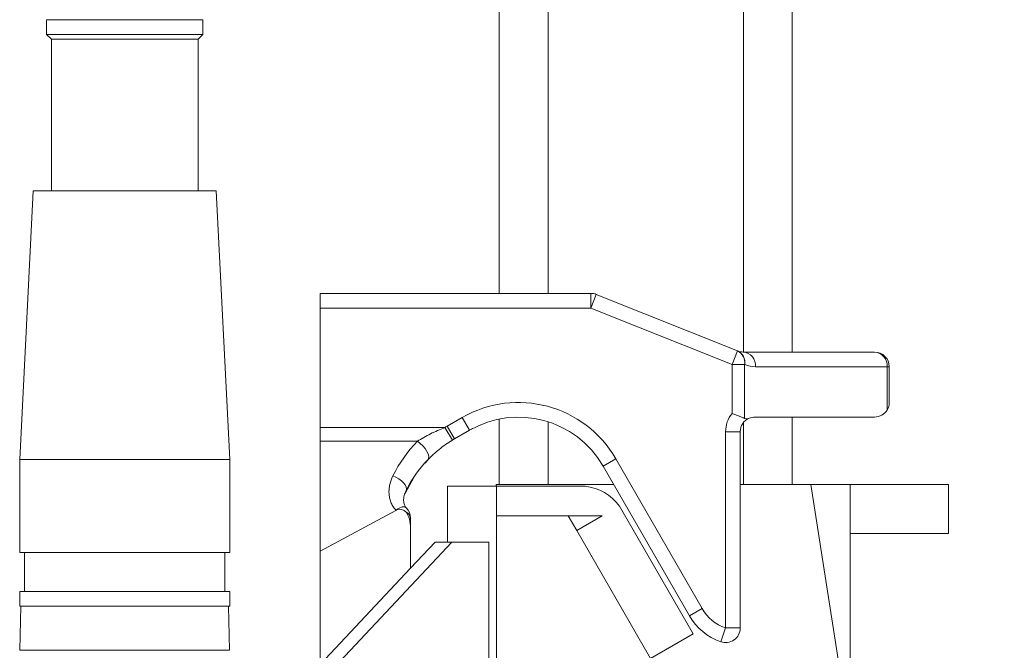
# Model space of a CAD drawing. Header units: millimetres. Extents: x 755 to 2246, y 770 to 3170.
# Tile 11 of 13: x 1695 to 1898, y 2232 to 2361. Entities that reach past the tile are written whole.
import ezdxf

# ---------------------------------------------------------------- set-up
doc = ezdxf.new("R2010")
doc.units = ezdxf.units.MM

msp = doc.modelspace()

# ---------------------------------------------------------------- linework, layer by layer
at = {"color": 7, "linetype": 'Continuous', "lineweight": 15}
for p, q in [((1793.93, 2867.84), (1793.93, 2305.24)), ((1803.96, 2867.84), (1803.96, 2305.24)), ((1844.08, 2867.84), (1844.08, 2293.2)), ((1854.11, 2867.84), (1854.11, 2293.2)), ((1701, 2361.4), (1701, 2358.39)), ((1733.1, 2361.4), (1701, 2361.4)), ((1733.1, 2358.39), (1733.1, 2361.4)), ((1701, 2358.39), (1702.01, 2357.39)), ((1733.1, 2358.39), (1701, 2358.39)), ((1702.01, 2357.39), (1702.01, 2326.3)), ((1732.1, 2357.39), (1702.01, 2357.39)), ((1732.1, 2357.39), (1733.1, 2358.39)), ((1732.1, 2326.3), (1732.1, 2357.39)), ((1698.25, 2326.3), (1695.49, 2271.13)), ((1735.86, 2326.3), (1698.25, 2326.3)), ((1738.62, 2271.13), (1735.86, 2326.3)), ((1757.17, 2305.24), (1812.76, 2305.24)), ((1757.17, 2302.23), (1757.17, 2305.24)), ((1812.76, 2302.23), (1812.76, 2305.24)), ((1812.76, 2302.23), (1813.88, 2305.02)), ((1813.88, 2305.02), (1842.86, 2293.43)), ((1812.76, 2302.23), (1757.17, 2302.23)), ((1757.17, 2277.68), (1757.17, 2302.23)), ((1841.74, 2290.63), (1812.76, 2302.23)), ((1841.74, 2290.63), (1842.86, 2293.43)), ((1842.86, 2293.43), (1842.89, 2293.41)), ((1844.01, 2293.2), (1871.01, 2293.2)), ((1841.74, 2280.61), (1841.74, 2290.63)), ((1841.74, 2290.63), (1844.31, 2290.63)), ((1844.31, 2290.63), (1844.31, 2279.56)), ((1844.34, 2290.62), (1844.31, 2290.63)), ((1873.58, 2290.19), (1846.58, 2290.19)), ((1873.58, 2281.3), (1873.58, 2290.19)), ((1874.02, 2290.19), (1873.58, 2290.19)), ((1874.02, 2290.19), (1874.02, 2282.87)), ((1783.25, 2277.97), (1786.35, 2279.76)), ((1786.35, 2279.76), (1787.85, 2277.15)), ((1793.93, 2279.45), (1793.93, 2266.04)), ((1803.96, 2278.9), (1803.96, 2266.04)), ((1844.08, 2278.72), (1844.08, 2266.04)), ((1846.44, 2279.86), (1871.01, 2279.86)), ((1854.11, 2279.86), (1854.11, 2266.04)), ((1757.17, 2277.68), (1782.76, 2277.68)), ((1757.17, 2274.88), (1757.17, 2277.68)), ((1782.76, 2277.68), (1784.32, 2275.1)), ((1783.25, 2277.97), (1784.75, 2275.36)), ((1787.85, 2277.15), (1784.75, 2275.36)), ((1840.42, 2236.57), (1840.42, 2276.85)), ((1840.42, 2276.85), (1843.43, 2276.85)), ((1843.43, 2276.85), (1843.43, 2236.57)), ((1777.13, 2274.88), (1757.17, 2274.88)), ((1757.17, 2252.31), (1757.17, 2274.88)), ((1784.04, 2274.91), (1784.75, 2275.36)), ((1695.49, 2271.13), (1695.49, 2252.08)), ((1738.62, 2271.13), (1695.49, 2271.13)), ((1738.62, 2252.08), (1738.62, 2271.13)), ((1778.73, 2270.38), (1779.49, 2271.3)), ((1817.86, 2271.31), (1815.25, 2269.81)), ((1817.86, 2271.31), (1835.61, 2240.57)), ((1833.01, 2239.06), (1815.25, 2269.81)), ((1774.6, 2264.16), (1776.41, 2267.43)), ((1783.31, 2265.65), (1793.4, 2265.65)), ((1783.31, 2254.21), (1783.31, 2265.65)), ((1793.33, 2266.04), (1793.33, 2265.65)), ((1817.43, 2266.04), (1793.33, 2266.04)), ((1793.4, 1813.27), (1793.4, 2265.65)), ((1793.4, 2265.65), (1811.6, 2265.65)), ((1857.9, 2266.04), (1843.43, 2266.04)), ((1897.64, 2013.89), (1857.9, 2266.04)), ((1857.9, 2266.04), (1865.98, 2266.04)), ((1865.98, 2215.48), (1865.98, 2266.04)), ((1865.98, 2266.04), (1886.16, 2266.04)), ((1886.16, 2266.04), (1886.16, 2255.95)), ((1757.17, 2252.31), (1772.72, 2260.71)), ((1772.72, 2260.71), (1772.72, 2260.8)), ((1833.76, 2235.38), (1818.63, 2261.6)), ((1775.73, 2259.12), (1775.73, 2256.95)), ((1793.4, 2259.6), (1815.1, 2259.6)), ((1809.89, 2256.55), (1808.13, 2259.6)), ((1809.89, 2256.55), (1815.1, 2259.56)), ((1815.1, 2259.6), (1815.1, 2259.56)), ((1775.73, 2248.85), (1775.73, 2256.95)), ((1825.03, 2230.34), (1809.89, 2256.55)), ((1784.22, 2254.21), (1756.72, 2224.95)), ((1780.77, 2254.21), (1775.73, 2248.85)), ((1784.22, 2254.21), (1780.77, 2254.21)), ((1791.8, 2254.21), (1784.22, 2254.21)), ((1791.8, 2254.21), (1791.8, 1813.27)), ((1886.16, 2255.95), (1865.98, 2255.95)), ((1738.62, 2252.08), (1695.49, 2252.08)), ((1696.49, 2252.08), (1696.49, 2244.05)), ((1737.61, 2244.05), (1737.61, 2252.08)), ((1757.17, 2252.31), (1757.17, 2229.1)), ((1775.73, 2248.85), (1757.17, 2229.1)), ((1695.49, 2244.05), (1695.49, 2241.04)), ((1738.62, 2244.05), (1695.49, 2244.05)), ((1738.62, 2241.04), (1738.62, 2244.05)), ((1738.62, 2241.04), (1695.49, 2241.04)), ((1695.75, 2241.04), (1695.51, 2231.99)), ((1738.59, 2231.99), (1738.35, 2241.04)), ((1835.61, 2240.57), (1833.01, 2239.06)), ((1840.42, 2236.57), (1839.42, 2233.73)), ((1840.42, 2236.57), (1843.43, 2236.57)), ((1825.03, 2230.34), (1833.76, 2235.38)), ((1695.51, 2231.99), (1738.59, 2231.99))]:
    msp.add_line(p, q, dxfattribs=at)
at = {"color": 7, "linetype": 'Continuous', "lineweight": 15, "flags": 128}
for points in [[(1777.13, 2274.88), (1777.7, 2274.45), (1778.24, 2273.94), (1778.71, 2273.39), (1779.08, 2272.82), (1779.34, 2272.28), (1779.47, 2271.8), (1779.45, 2271.4), (1779.29, 2271.1)], [(1772.11, 2267.77), (1772.74, 2267.51), (1773.34, 2267.18), (1773.87, 2266.79), (1774.31, 2266.37), (1774.64, 2265.93), (1774.84, 2265.5), (1774.9, 2265.1), (1774.81, 2264.75)], [(1772.72, 2260.8), (1773.41, 2261.19), (1774.04, 2261.4), (1774.55, 2261.4), (1774.86, 2261.23)]]:
    msp.add_lwpolyline(points, dxfattribs=at)
at = {"color": 7, "linetype": 'Continuous', "lineweight": 15}
for centre, radius, start, end in [((1812.76, 2302.23), 3.01, 68.1986, 90), ((1841.75, 2291.08), 2.6, 350.2284, 64.6724), ((1841.78, 2291.06), 2.6, 350.2284, 64.6724), ((1844.01, 2296.21), 3.01, 248.1986, 270), ((1843.77, 2290.39), 2.82, 355.8444, 85.1306), ((1870.77, 2290.39), 2.82, 355.8444, 85.1306), ((1871.01, 2290.19), 3.01, 0, 90), ((1846.58, 2296.21), 6.02, 248.1986, 270), ((1797.88, 2259.78), 23.07, 30, 120), ((1871.01, 2282.87), 3.01, 328.6168, 0), ((1846.44, 2276.85), 6.02, 141.3232, 180), ((1871.01, 2282.87), 3.01, 270, 328.6168), ((1797.88, 2259.78), 20.06, 30, 120), ((1846.44, 2276.85), 3.01, 112.9545, 180), ((1846.44, 2276.85), 3.01, 90, 112.9545), ((1797.29, 2253.65), 28.08, 120, 121.1624), ((1797.29, 2255.33), 28.08, 135.8796, 153.711), ((1797.29, 2253.65), 25.08, 120, 121.1624), ((1797.29, 2253.65), 25.08, 135.8796, 153.711), ((1810.5, 2255.62), 10.09, 36.3087, 83.7516), ((1772.72, 2255.41), 5.38, 88.2254, 90.0004), ((1773.54, 2259.29), 1.64, 38.9171, 113.5524), ((1774.25, 2258.95), 1.48, 6.5134, 67.7014), ((1772.72, 2259.12), 3.01, 0, 44.6355), ((1843.43, 2245.08), 9.03, 210, 250.5288), ((1843.43, 2245.08), 12.04, 210, 250.5288), ((1840.42, 2236.57), 3.01, 250.5288, 0)]:
    msp.add_arc(centre, radius, start, end, dxfattribs=at)
for start_param, end_param in [(0.3401, 0.395549), (5.107938, 5.907288)]:
    msp.add_ellipse((1772.72, 2255.32), major_axis=(1.16, 5.6), ratio=0.495859, start_param=start_param, end_param=end_param, dxfattribs=at)
for points, knots in [([(1844.31, 2279.56), (1844.17, 2279.63), (1844.01, 2279.71), (1843.64, 2279.87), (1843.43, 2279.96), (1842.99, 2280.15), (1842.75, 2280.24), (1842.38, 2280.38), (1842.25, 2280.43), (1842, 2280.52), (1841.87, 2280.57), (1841.74, 2280.61)], [0, 0, 0, 0, 0.25, 0.25, 0.5, 0.5, 0.75, 0.75, 0.875, 0.875, 1, 1, 1, 1]), ([(1844.31, 2279.56), (1844.47, 2279.49), (1844.63, 2279.47), (1844.95, 2279.51), (1845.11, 2279.55), (1845.27, 2279.62)], [0, 0, 0, 0, 0.5, 0.5, 1, 1, 1, 1]), ([(1777.13, 2274.88), (1777.55, 2275.15), (1778, 2275.42), (1778.91, 2275.93), (1779.37, 2276.18), (1780.79, 2276.88), (1781.76, 2277.3), (1782.76, 2277.68)], [0, 0, 0, 0, 0.25, 0.25, 0.5, 0.5, 1, 1, 1, 1]), ([(1784.32, 2275.1), (1783.36, 2274.53), (1782.46, 2273.9), (1781.2, 2272.88), (1780.79, 2272.53), (1780, 2271.82), (1779.64, 2271.46), (1779.29, 2271.1)], [0, 0, 0, 0, 0.5, 0.5, 0.75, 0.75, 1, 1, 1, 1]), ([(1772.72, 2260.8), (1772.6, 2260.91), (1772.49, 2261.04), (1772.29, 2261.29), (1772.2, 2261.43), (1771.94, 2261.83), (1771.8, 2262.12), (1771.57, 2262.69), (1771.49, 2262.99), (1771.36, 2263.6), (1771.33, 2263.9), (1771.3, 2264.5), (1771.31, 2264.81), (1771.37, 2265.42), (1771.42, 2265.72), (1771.62, 2266.62), (1771.83, 2267.2), (1772.11, 2267.77)], [0, 0, 0, 0, 0.0625, 0.0625, 0.125, 0.125, 0.25, 0.25, 0.375, 0.375, 0.5, 0.5, 0.625, 0.625, 0.75, 0.75, 1, 1, 1, 1]), ([(1774.87, 2261.24), (1774.84, 2261.26), (1774.65, 2261.42), (1774.43, 2261.9), (1774.27, 2262.72), (1774.37, 2263.73), (1774.68, 2264.43), (1774.83, 2264.77)], [0, 0, 0, 0, 0.028476, 0.221852, 0.473388, 0.743391, 1, 1, 1, 1])]:
    msp.add_open_spline(points, degree=3, knots=knots, dxfattribs=at)
msp.add_open_spline([(1788.69, 2277.61), (1788.55, 2277.54), (1788.4, 2277.46), (1788.26, 2277.38)], degree=3, dxfattribs=at)

doc.saveas('drawing.dxf')
